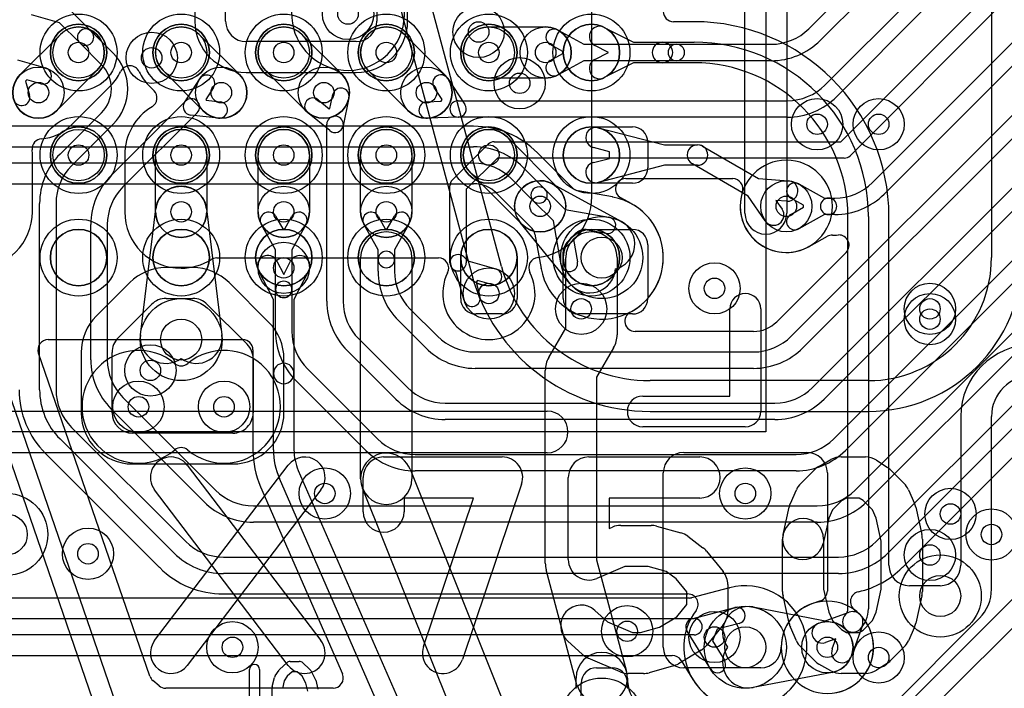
# Model space of a CAD drawing. Extents: x -0.9 to 20.9, y 0 to 28.
# Tile 16 of 44: x 10 to 14.8, y 2.6 to 5.9. Entities that reach past the tile are written whole.
import ezdxf

# ---------------------------------------------------------------- set-up
doc = ezdxf.new("R2010")
doc.units = 0
for name, color, linetype in [('1-2-via', 1, 'CONTINUOUS'), ('1-3-via', 1, 'CONTINUOUS'), ('2-3-via', 1, 'CONTINUOUS'), ('3-4-bvh', 1, 'CONTINUOUS'), ('4-5-via', 1, 'CONTINUOUS'), ('4-6-via', 1, 'CONTINUOUS'), ('5-6-via', 1, 'CONTINUOUS'), ('L1', 3, 'CONTINUOUS'), ('L2', 3, 'CONTINUOUS'), ('L3', 3, 'CONTINUOUS'), ('L4', 3, 'CONTINUOUS'), ('L5', 7, 'CONTINUOUS'), ('L6', 7, 'CONTINUOUS'), ('MetalMask-A', 176, 'CONTINUOUS'), ('PartsArea-A', 111, 'CONTINUOUS'), ('PartsSilk-A', 221, 'CONTINUOUS'), ('Resist-A', 2, 'CONTINUOUS'), ('Silk-A', 140, 'CONTINUOUS')]:
    doc.layers.add(name, color=color, linetype=linetype)

msp = doc.modelspace()

# ---------------------------------------------------------------- linework, layer by layer
at = {"layer": '1-2-via'}
for centre in [(10.25, 5.75), (10.75, 5.75), (11.25, 5.75), (11.75, 5.75), (12.25, 5.75), (10.25, 5.25), (10.75, 5.25), (11.25, 5.25), (11.75, 5.25), (12.25, 5.25), (14.4, 4.45), (10.6, 4.2), (13.5, 3.6), (14.4, 3.3), (13.35, 2.9), (11, 2.85)]:
    msp.add_circle(centre, 0.05, dxfattribs=at)
at = {"layer": '1-3-via'}
for centre in [(13.7, 5), (12.25, 4.575), (13.9, 2.85)]:
    msp.add_circle(centre, 0.05, dxfattribs=at)
at = {"layer": '2-3-via'}
for centre in [(12.52675, 5.75), (10.05431, 5.55431), (10.94569, 5.55431), (11.44569, 5.55431), (11.94569, 5.55431), (12.5, 5), (10.75, 4.97325), (11.25, 4.97325), (11.75, 4.97325), (13.35, 4.6), (14.7, 3.4), (10.296, 3.306), (12.924, 2.928)]:
    msp.add_circle(centre, 0.05, dxfattribs=at)
at = {"layer": '3-4-bvh'}
for centre in [(12.8, 4.75), (10.75, 4.35), (9.9, 3.4), (14.45, 3.1), (13.5, 2.85)]:
    msp.add_circle(centre, 0.1, dxfattribs=at)
at = {"layer": '4-5-via'}
for centre in [(10.60644, 5.72403), (12.4, 5.6), (13.85, 5.4), (11.25, 4.7), (11.45, 3.6), (14.5, 3.5), (14.15, 2.8)]:
    msp.add_circle(centre, 0.05, dxfattribs=at)
at = {"layer": '4-6-via'}
for centre in [(11.5635, 5.93775), (10.54172, 4.02264), (10.95908, 4.02264)]:
    msp.add_circle(centre, 0.05, dxfattribs=at)
at = {"layer": '5-6-via'}
for centre in [(12.2, 5.85), (14.15, 5.4), (12.7, 4.5), (14.4, 4.5)]:
    msp.add_circle(centre, 0.05, dxfattribs=at)
at = {"layer": 'L1'}
for p, q in [((12.81251, 5.87247), (12.9545, 5.8)), ((13.25, 5.90004), (13.14997, 5.90004)), ((12.83251, 5.75), (12.76705, 5.78341)), ((12.9545, 5.8), (13.09624, 5.8)), ((13.09624, 5.8), (13.25, 5.8)), ((12.76705, 5.71659), (12.83251, 5.75)), ((12.9545, 5.7), (12.81251, 5.62753)), ((13.09624, 5.7), (12.9545, 5.7)), ((13.25, 5.7), (13.09624, 5.7)), ((12.75, 5.3875), (12.95, 5.3875)), ((12.78438, 5.38313), (13.10634, 5.3)), ((12.83746, 5.26615), (12.75938, 5.28631)), ((13.025, 5.3125), (13.025, 5.1875)), ((13.10634, 5.3), (13.26699, 5.3)), ((13.29199, 5.2933), (13.56369, 5.13643)), ((12.75938, 5.21369), (12.83746, 5.23385)), ((12.83746, 5.23385), (12.83746, 5.26615)), ((13.10634, 5.2), (12.78438, 5.11687)), ((13.26699, 5.2), (13.10634, 5.2)), ((13.51371, 5.04982), (13.24199, 5.2067)), ((13.56369, 5.13643), (13.71007, 5.1246)), ((12.95, 5.1125), (12.75, 5.1125)), ((13.59714, 4.92899), (13.51371, 5.04982)), ((13.70201, 5.02492), (13.64948, 5.02917)), ((13.64948, 5.02917), (13.67942, 4.98581)), ((14, 3.03713), (14, 4.95)), ((14.1, 4.95), (14.1, 3.03713)), ((14.20004, 3.25), (14.20004, 4.95)), ((12.63447, 4.82897), (12.67103, 4.86553)), ((12.72407, 4.8875), (12.95, 4.8875)), ((13.025, 4.8125), (13.025, 4.55)), ((12.6125, 4.55), (12.6125, 4.77593)), ((11.21659, 4.73295), (11.25, 4.66749)), ((11.25, 4.66749), (11.28341, 4.73295)), ((11.625, 3.67157), (11.625, 4.75)), ((11.875, 4.75), (11.875, 3.67157)), ((12.1125, 4.55), (12.1125, 4.75)), ((12.3875, 4.75), (12.3875, 4.55)), ((12.625, 4.4067), (12.625, 4.75)), ((12.875, 4.75), (12.875, 4.37321)), ((11.2, 4.5455), (11.12753, 4.68749)), ((11.37247, 4.68749), (11.3, 4.5455)), ((11.2, 4.18507), (11.2, 4.5455)), ((11.3, 4.5455), (11.3, 4.18507)), ((12.3125, 4.475), (12.1875, 4.475)), ((12.95, 4.475), (12.6875, 4.475)), ((13.425, 4.075), (13.425, 4.5)), ((13.575, 4.5), (13.575, 4)), ((9.79727, 4.4163), (10.43075, 2.57921)), ((10.33621, 2.54662), (9.70273, 4.3837)), ((12.54175, 4.2625), (12.625, 4.4067)), ((10.10181, 4.35), (11.04999, 4.35)), ((10.59754, 2.70911), (10.05457, 4.28374)), ((11.09996, 4.30003), (11.09996, 3.81262)), ((12.85825, 4.31071), (12.775, 4.16651)), ((11.2, 3.81263), (11.2, 4.18507)), ((11.3, 4.18507), (11.3, 3.81263)), ((12.525, 3.25982), (12.525, 4.2)), ((12.775, 4.16651), (12.775, 3.27628)), ((13, 4.075), (13.425, 4.075)), ((14.54996, 3.975), (14.54996, 3.25)), ((14.7, 3.13284), (14.7, 3.975)), ((13.5, 3.925), (13, 3.925)), ((13.2, 3.8), (13.79996, 3.8)), ((11.32089, 3.71261), (11.82076, 2.56767)), ((11.86602, 3.71809), (12.33508, 2.54837)), ((13.1, 2.85), (13.1, 3.7)), ((13.89996, 3.7), (13.89996, 3.12414)), ((11.72912, 2.52766), (11.22924, 3.67259)), ((11.13756, 3.63257), (11.536, 2.71996)), ((12.10305, 2.45531), (11.63398, 3.62505)), ((12.775, 3.27628), (12.92074, 2.73235)), ((12.67926, 2.66765), (12.52926, 3.22747)), ((14.44996, 3.15), (14.30004, 3.15)), ((13.86677, 3.07707), (13.82444, 3.06198)), ((13.85803, 2.96775), (14.00695, 3.02084)), ((14.20858, 2.55858), (14.64142, 2.99142)), ((14.07084, 2.95695), (14.01775, 2.80803)), ((13.94124, 2.89124), (13.89161, 2.87355)), ((13.92355, 2.84161), (13.94124, 2.89124)), ((12.77497, 2.75), (12.85117, 2.75)), ((13.57496, 2.75), (13.2, 2.75)), ((12.675, 2.6496), (12.675, 2.7)), ((12.925, 2.7), (12.925, 2.6496)), ((10.64232, 2.6619), (10.61241, 2.68733)), ((11.4902, 2.65), (10.67469, 2.65)), ((12.7, 2.425), (12.7, 2.67503))]:
    msp.add_line(p, q, dxfattribs=at)
for centre, radius in [((10.25, 5.75), 0.1375), ((10.25, 5.75), 0.125), ((10.75, 5.75), 0.1375), ((10.75, 5.75), 0.125), ((11.25, 5.75), 0.1375), ((11.25, 5.75), 0.125), ((11.75, 5.75), 0.1375), ((11.75, 5.75), 0.125), ((12.25, 5.75), 0.1375), ((12.25, 5.75), 0.125), ((12.75, 5.75), 0.1375), ((10.25, 5.25), 0.1375), ((10.75, 5.25), 0.1375), ((11.25, 5.25), 0.1375), ((11.75, 5.25), 0.1375), ((12.25, 5.25), 0.1375), ((12.75, 5.25), 0.1375), ((10.25, 5.25), 0.125), ((10.75, 5.25), 0.125), ((11.25, 5.25), 0.125), ((11.75, 5.25), 0.125), ((12.25, 5.25), 0.125), ((13.7, 5), 0.125), ((10.25, 4.75), 0.1375), ((10.75, 4.75), 0.1375), ((11.25, 4.75), 0.1375), ((11.75, 4.75), 0.1375), ((12.25, 4.75), 0.1375), ((12.75, 4.75), 0.1375), ((12.25, 4.575), 0.125), ((14.4, 4.45), 0.125), ((10.6, 4.2), 0.125), ((13.5, 3.6), 0.125), ((14.4, 3.3), 0.125), ((13.35, 2.9), 0.125), ((11, 2.85), 0.125), ((13.9, 2.85), 0.125)]:
    msp.add_circle(centre, radius, dxfattribs=at)
for centre, radius, start, end in [((13.14997, 5.95001), 0.04997, 180, -90), ((12.78978, 5.82794), 0.05, 62.95831, -117.03882), ((13.25, 4.95), 0.95004, 0, 90), ((13.09624, 5.75), 0.05, 90, -90), ((13.09624, 5.75), 0.05, -90, 90), ((13.25, 4.95), 0.85, 0, 90), ((12.78978, 5.67206), 0.05, 117.04169, -62.96118), ((13.25, 4.95), 0.75, 0, 90), ((12.75, 5.25), 0.1375, 90, -90), ((12.77188, 5.33472), 0.05, 75.52183, -104.47748), ((12.95, 5.3125), 0.075, 0, 90), ((13.26699, 5.25), 0.05, 59.99927, -120.00016), ((13.26699, 5.25), 0.05, -90, 90), ((12.77188, 5.16528), 0.05, 104.47817, -75.52252), ((12.95, 5.1875), 0.075, -90, 0), ((13.70604, 5.07476), 0.05, -94.62281, 85.37811), ((13.63828, 4.9574), 0.05, -145.37225, 34.62387), ((11.75, 4.75), 0.125, 0, 180), ((12.25, 4.75), 0.1375, 0, 180), ((12.75, 4.75), 0.125, 0, 180), ((12.72406, 4.8125), 0.075, 89.99236, 135), ((12.95, 4.8125), 0.075, 0, 90), ((12.6875, 4.77593), 0.075, 134.9946, 180), ((11.17206, 4.71022), 0.05, 27.04169, -152.96118), ((11.32794, 4.71022), 0.05, -27.04169, 152.96118), ((13.5, 4.5), 0.075, 0, 180), ((12.1875, 4.55), 0.075, 180, -90), ((12.3125, 4.55), 0.075, -90, 0), ((12.6875, 4.55), 0.075, 180, -90), ((12.95, 4.55), 0.075, -90, 0), ((12.75, 4.37321), 0.125, -30.00073, 0), ((10.10181, 4.30003), 0.04997, 90, -160.97402), ((11.04999, 4.30003), 0.04997, 0, 90), ((14.9, 3.975), 0.35004, 90, 180), ((11.25, 4.18507), 0.05, 0, 180), ((12.65, 4.2), 0.125, 149.99927, 180), ((11.25, 4.18507), 0.05, 180, 0), ((14.9, 3.975), 0.2, 90, 180), ((13, 4), 0.075, 90, -90), ((13.5, 4), 0.075, -90, 0), ((11.55, 3.81264), 0.45004, -179.99745, -156.41407), ((11.55, 3.81264), 0.35, -179.99836, -156.41371), ((11.55, 3.81264), 0.25, -179.99771, -156.4138), ((11.75, 3.67157), 0.125, 21.84907, -158.1492), ((13.2, 3.7), 0.1, 90, 180), ((13.79996, 3.7), 0.1, 0, 90), ((11.75, 3.67157), 0.125, 180, 0), ((12.65, 3.25982), 0.125, 180, -165.00097), ((14.30004, 3.25), 0.1, 180, -90), ((14.44996, 3.25), 0.1, -90, 0), ((13.84999, 3.12414), 0.04997, -70.37934, 0), ((14.5, 3.13284), 0.2, -45, 0), ((13.9, 2.85), 0.22504, 110.07359, 180), ((13.80561, 3.1083), 0.04997, -69.92578, -69.75532), ((13.87482, 2.92065), 0.15004, 109.61966, 110.24542), ((13.96037, 3.03713), 0.03963, -45, 0), ((14.02374, 2.97374), 0.05, -19.61991, 109.61991), ((13.96037, 3.03713), 0.13963, -45, 0), ((14.02374, 2.97376), 0.05, 135, -45), ((13.87482, 2.92065), 0.05, 109.61991, -70.37884), ((13.2, 2.85), 0.1, 180, -90), ((13.57496, 2.85), 0.1, -90, 0), ((13.97065, 2.82482), 0.05, 160.38009, -19.62116), ((12.8, 2.7), 0.125, 0, 180), ((12.77497, 2.67503), 0.07497, 90, 180), ((12.85117, 2.67503), 0.07497, 5.21173, 90), ((10.64478, 2.7254), 0.04997, -160.97402, -130.37371), ((11.4902, 2.69997), 0.04997, -90, 23.57948), ((12.8, 2.7), 0.125, -165.00097, 14.99968), ((10.67469, 2.69997), 0.04997, -130.37371, -90), ((13.125, 2.7), 0.2, -174.79027, -90)]:
    msp.add_arc(centre, radius, start, end, dxfattribs=at)
at = {"layer": 'L2'}
for p, q in [((12.75179, 5.04821), (12.75179, 7.95179)), ((12.25, 5.875), (12.52675, 5.875)), ((9.96592, 5.6427), (10.16161, 5.83839)), ((10.83839, 5.83839), (11.03408, 5.6427)), ((11.33839, 5.83839), (11.53408, 5.6427)), ((11.83839, 5.83839), (12.03408, 5.6427)), ((10.33839, 5.66161), (10.1427, 5.46592)), ((10.8573, 5.46592), (10.66161, 5.66161)), ((11.3573, 5.46592), (11.16161, 5.66161)), ((11.8573, 5.46592), (11.66161, 5.66161)), ((12.52675, 5.625), (12.25, 5.625)), ((10.21419, 5.39593), (10.40838, 5.59012)), ((10.59162, 5.59012), (10.61787, 5.56387)), ((12.33839, 5.33839), (12.58839, 5.08839)), ((10.02504, 4.97325), (10.02504, 5.25001)), ((10.47496, 5.25), (10.47496, 4.97325)), ((10.625, 4.97325), (10.625, 5.25)), ((10.875, 5.25), (10.875, 4.97325)), ((11.125, 4.97325), (11.125, 5.25)), ((11.375, 5.25), (11.375, 4.97325)), ((11.625, 4.97325), (11.625, 5.25)), ((11.875, 5.25), (11.875, 4.97325)), ((12.41161, 4.91161), (12.16161, 5.16161)), ((10.92321, 4.74821), (12.00415, 4.74821))]:
    msp.add_line(p, q, dxfattribs=at)
for centre in [(10.25, 5.75), (10.75, 5.75), (11.25, 5.75), (11.75, 5.75), (12.25, 5.75), (12.52675, 5.75), (10.05431, 5.55431), (10.94569, 5.55431), (11.44569, 5.55431), (11.94569, 5.55431), (10.25, 5.25), (10.75, 5.25), (11.25, 5.25), (11.75, 5.25), (12.25, 5.25), (10.75, 4.97325), (11.25, 4.97325), (11.75, 4.97325), (12.5, 5), (13.7, 5), (13.35, 4.6), (12.25, 4.575), (14.4, 4.45), (10.6, 4.2), (13.5, 3.6), (14.7, 3.4), (10.296, 3.306), (14.4, 3.3), (12.924, 2.928), (13.35, 2.9), (11, 2.85), (13.9, 2.85)]:
    msp.add_circle(centre, 0.125, dxfattribs=at)
for centre, radius, start, end in [((10.25, 5.75), 0.125, -45, 135), ((10.75, 5.75), 0.125, 45, -135), ((11.25, 5.75), 0.125, 45, -135), ((11.75, 5.75), 0.125, 45, -135), ((12.25, 5.75), 0.125, 90, -90), ((12.52675, 5.75), 0.125, -90, 90), ((10.5, 5.63541), 0.04997, 24.62139, 155.37861), ((10.05431, 5.55431), 0.125, 135, -45), ((10.25, 5.75), 0.22504, -45.22144, -24.62559), ((10.75, 5.75), 0.22504, -155.37441, -134.77856), ((10.94569, 5.55431), 0.125, -135, 45), ((11.44569, 5.55431), 0.125, -135, 45), ((11.94569, 5.55431), 0.125, -135, 45), ((10.44371, 5.55479), 0.04997, 134.7811, 135), ((10.55629, 5.55479), 0.04997, 45, 45.2189), ((10.58254, 5.52854), 0.04997, -58.99103, 45), ((10.75, 5.24998), 0.27504, 121.01342, 179.99583), ((10.05431, 5.55431), 0.22504, -85.97388, -44.77856), ((10.24952, 5.3606), 0.04997, 135, 135.2189), ((10.07362, 5.27998), 0.04997, 94.02762, -174.69554), ((10.75, 5.25), 0.125, 0, 180), ((11.25, 5.25), 0.125, 0, 180), ((11.75, 5.25), 0.125, 0, 180), ((12.25, 5.25), 0.125, 45, -135), ((9.75, 5.24992), 0.27504, 0.01875, 5.30721), ((13.7, 5), 0.22504, 90, -90), ((13.7, 5), 0.22504, -90, 90), ((12.5, 5), 0.125, -135, 45), ((12.45179, 5.04821), 0.3, -82.98656, 0), ((9.75, 4.97325), 0.27504, 180, 0), ((10.75001, 4.97325), 0.27505, 180, -90.00208), ((10.75, 4.97325), 0.125, 180, 0), ((11.25, 4.97325), 0.125, 180, 0), ((11.75, 4.97325), 0.125, 180, 0), ((10.75, 4.97325), 0.27504, -89.80835, -57.7961), ((10.92321, 4.69824), 0.04997, 90, 122.20472), ((12.00415, 4.69824), 0.04997, -26.62146, 90), ((12.49452, 4.70086), 0.04997, 97.01125, -152.7632), ((10.75109, 4.64824), 0.04997, 90.19492, 91.24985), ((12.25, 4.575), 0.22504, 153.37574, 27.23571), ((13.9, 2.85), 0.22504, 90, -90), ((13.9, 2.85), 0.22504, -90, 90)]:
    msp.add_arc(centre, radius, start, end, dxfattribs=at)
at = {"layer": 'L3'}
for p, q in [((13.80959, 5.86615), (14.08385, 6.14041)), ((14.14042, 6.08384), (13.86616, 5.80958)), ((13.88813, 5.59115), (14.33385, 6.03687)), ((13.96557, 5.315), (14.66, 6.00943)), ((10.21367, 5.95151), (10.31222, 5.85296)), ((14.39042, 5.9803), (13.9447, 5.53458)), ((14.72828, 5.96458), (14.01042, 5.24672)), ((10.15711, 5.89495), (10.01998, 5.93412)), ((10.25566, 5.7964), (10.15711, 5.89495)), ((12.58748, 5.85925), (12.7121, 5.79)), ((10.31222, 5.85296), (10.41812, 5.74708)), ((14.12033, 5.11615), (14.83385, 5.82967)), ((10.36155, 5.69051), (10.25566, 5.7964)), ((12.61055, 5.75492), (12.54862, 5.78933)), ((12.7121, 5.79), (13.16374, 5.79)), ((13.16374, 5.79), (13.62574, 5.79)), ((14.89042, 5.7731), (14.1769, 5.05958)), ((9.95151, 5.71367), (10.08864, 5.6745)), ((12.54862, 5.71067), (12.61055, 5.74508)), ((12.61055, 5.74508), (12.61055, 5.75492)), ((13.72393, 4.36615), (15.08385, 5.72607)), ((12.7121, 5.71), (12.58748, 5.64075)), ((13.16374, 5.71), (12.7121, 5.71)), ((13.62574, 5.71), (13.16374, 5.71)), ((15.14042, 5.6695), (13.7805, 4.30958)), ((9.99852, 5.61704), (9.99158, 5.6101)), ((10.06666, 5.59758), (9.99852, 5.61704)), ((10.76635, 5.50644), (10.84053, 5.62188)), ((12.04997, 5.62323), (12.13336, 5.49705)), ((13.82753, 4.11615), (15.33385, 5.62247)), ((9.99158, 5.6101), (10.01104, 5.54196)), ((10.41, 5.57351), (10.41, 5.57353)), ((10.49, 5.57353), (10.49, 5.57351)), ((10.90783, 5.57864), (10.87022, 5.52011)), ((12.02223, 5.52012), (11.98323, 5.57913)), ((10.87022, 5.52011), (10.87162, 5.51718)), ((11.47531, 5.47672), (11.48972, 5.54502)), ((11.568, 5.5285), (11.53914, 5.39175)), ((12.01804, 5.51197), (12.02223, 5.52012)), ((15.39042, 5.5659), (13.8841, 4.05958)), ((10.40958, 5.15098), (10.77172, 5.5131)), ((10.87162, 5.51718), (10.94077, 5.50958)), ((11.41719, 5.51948), (11.4712, 5.47527)), ((11.4712, 5.47527), (11.47531, 5.47672)), ((11.94736, 5.50934), (12.01804, 5.51197)), ((12.1, 5.515), (13.70428, 5.515)), ((13.93113, 3.86615), (15.58385, 5.51887)), ((10.15958, 5.25458), (10.36155, 5.45653)), ((10.82828, 5.45654), (10.46615, 5.09441)), ((10.93203, 5.43006), (10.79563, 5.44506)), ((11.47466, 5.36906), (11.36651, 5.45758)), ((12.10148, 5.43503), (11.95034, 5.4294)), ((13.70428, 5.435), (12.1, 5.435)), ((15.64042, 5.4623), (13.9877, 3.80958)), ((10.41812, 5.39996), (10.21615, 5.19801)), ((11.46, 4.53702), (11.46, 5.4)), ((11.54, 5.4), (11.54, 4.53702)), ((14.03473, 3.61615), (15.83385, 5.41527)), ((15.89042, 5.3587), (14.0913, 3.55958)), ((12.07172, 5.12828), (12.24672, 5.30328)), ((12.275, 5.315), (13.96557, 5.315)), ((14.13833, 3.36615), (16.08385, 5.31167)), ((12.29157, 5.235), (12.14, 5.08343)), ((13.98214, 5.235), (12.29157, 5.235)), ((16.14042, 5.2551), (14.1949, 3.30958)), ((14.26564, 3.23884), (16.21116, 5.18436)), ((12.06, 4.725), (12.06, 5.1)), ((12.56009, 5.10961), (12.89614, 4.92538)), ((12.91705, 5.13496), (13.43845, 5.13496)), ((13.76073, 5.10925), (13.88535, 5.04)), ((12.14, 5.08343), (12.14, 4.725)), ((12.94392, 5.01327), (12.89303, 5.04117)), ((13.88535, 5.04), (13.90573, 5.04)), ((13.90573, 5.04), (13.93648, 5.04)), ((10.06, 4.10594), (10.06, 5.01416)), ((10.14, 5.01416), (10.14, 4.10594)), ((13.7838, 5.00492), (13.72187, 5.03933)), ((13.72187, 4.96067), (13.7838, 4.99508)), ((13.7838, 4.99508), (13.7838, 5.00492)), ((10.55146, 4.37407), (10.62591, 4.98829)), ((10.87409, 4.98829), (10.94854, 4.37407)), ((11.21067, 4.95138), (11.24508, 4.88945)), ((11.25492, 4.88945), (11.28933, 4.95138)), ((11.71067, 4.95138), (11.74508, 4.88945)), ((11.75492, 4.88945), (11.78933, 4.95138)), ((13.88535, 4.96), (13.76073, 4.89075)), ((13.90573, 4.96), (13.88535, 4.96)), ((13.93648, 4.96), (13.90573, 4.96)), ((10.31, 4.25198), (10.31, 4.91056)), ((10.39, 4.91056), (10.39, 4.25198)), ((11.21, 4.7879), (11.14075, 4.91252)), ((11.35925, 4.91252), (11.29, 4.7879)), ((11.71, 4.7879), (11.64075, 4.91252)), ((11.85925, 4.91252), (11.79, 4.7879)), ((12.64483, 4.62381), (12.40302, 4.92113)), ((11.24508, 4.88945), (11.25492, 4.88945)), ((11.74508, 4.88945), (11.75492, 4.88945)), ((13.81051, 4.80396), (13.89996, 4.85367)), ((13.92423, 4.85996), (13.93648, 4.85996)), ((11.21, 4.59462), (11.21, 4.7879)), ((11.29, 4.7879), (11.29, 4.59462)), ((11.71, 4.74066), (11.71, 4.7879)), ((11.79, 4.7879), (11.79, 4.74066)), ((12.12828, 4.75328), (12.1472, 4.73436)), ((13.99136, 4.77505), (13.65373, 4.43742)), ((11.71, 4.68306), (11.71, 4.74066)), ((11.79, 4.74066), (11.79, 4.68306)), ((12.1472, 4.73436), (12.28433, 4.69519)), ((12.09064, 4.6778), (12.07172, 4.69672)), ((12.12981, 4.54067), (12.09064, 4.6778)), ((12.19421, 4.63773), (12.18727, 4.63079)), ((12.18727, 4.63079), (12.20673, 4.56265)), ((12.26235, 4.61827), (12.19421, 4.63773)), ((11.21, 4.39098), (11.21, 4.59462)), ((11.29, 4.59462), (11.29, 4.39098)), ((11.86615, 4.49921), (11.99921, 4.36615)), ((11.94264, 4.30958), (11.80958, 4.44264)), ((13.54008, 4.39004), (12.96252, 4.39004)), ((11.61615, 4.35317), (11.85317, 4.11615)), ((11.7966, 4.05958), (11.55958, 4.2966)), ((12.18306, 4.29), (13.54008, 4.29)), ((11.36615, 4.20713), (11.70713, 3.86615)), ((13.54008, 4.21), (12.18306, 4.21)), ((11.65056, 3.80958), (11.30958, 4.15056)), ((10.46615, 4.06813), (10.91813, 3.61615)), ((12.03702, 4.04), (13.64368, 4.04)), ((10.86156, 3.55958), (10.40958, 4.01156)), ((13.64368, 3.96), (12.03702, 3.96)), ((10.21615, 3.92209), (10.77209, 3.36615)), ((10.71552, 3.30958), (10.15958, 3.86552)), ((10.08884, 3.79478), (10.64478, 3.23884)), ((11.89098, 3.79), (13.74728, 3.79)), ((13.74728, 3.71), (11.89098, 3.71)), ((11.10198, 3.54), (13.85088, 3.54)), ((13.85088, 3.46), (11.10198, 3.46)), ((10.95594, 3.29), (13.95448, 3.29)), ((13.95448, 3.21), (10.95594, 3.21)), ((10.95594, 3.10996), (13.21998, 3.10996)), ((13.53751, 3.04645), (13.92344, 2.97278)), ((13.92344, 2.72722), (13.53751, 2.65355))]:
    msp.add_line(p, q, dxfattribs=at)
for centre, radius in [((12.52675, 5.75), 0.125), ((10.05431, 5.55431), 0.125), ((10.94569, 5.55431), 0.125), ((11.44569, 5.55431), 0.125), ((11.94569, 5.55431), 0.125), ((10.75, 4.97325), 0.125), ((11.25, 4.97325), 0.125), ((11.75, 4.97325), 0.125), ((12.5, 5), 0.125), ((13.7, 5), 0.125), ((12.8, 4.75), 0.2), ((13.35, 4.6), 0.125), ((12.25, 4.575), 0.125), ((10.75, 4.35), 0.2), ((9.9, 3.4), 0.2), ((14.7, 3.4), 0.125), ((10.296, 3.306), 0.125), ((14.45, 3.1), 0.2), ((12.924, 2.928), 0.125), ((13.5, 2.85), 0.2), ((13.9, 2.85), 0.125), ((12.8, 2.5), 0.2)]:
    msp.add_circle(centre, radius, dxfattribs=at)
for centre, radius, start, end in [((10.28394, 5.82468), 0.04, 45, -135), ((12.56805, 5.82429), 0.04, 60.93566, -119.06043), ((13.62574, 6.05), 0.26, -90, -45), ((10.28394, 5.82468), 0.04, -135, 45), ((13.62574, 6.05), 0.34, -90, -45), ((13.16374, 5.75), 0.04, 90, -90), ((13.16374, 5.75), 0.04, -90, 90), ((10.24457, 5.57353), 0.24543, 0, 45), ((10.07765, 5.63604), 0.04, -105.94736, 74.05924), ((10.24457, 5.57353), 0.16543, 0, 45), ((12.56805, 5.67571), 0.04, 119.06434, -60.93957), ((10.87418, 5.60026), 0.04, -32.72059, 147.27581), ((12.0166, 5.60118), 0.04, 33.45566, -146.54003), ((10.24457, 5.57351), 0.16543, -45, 0), ((10.24457, 5.57351), 0.24543, -45, 0), ((11.52886, 5.53676), 0.04, -11.91669, 168.08305), ((13.70428, 5.775), 0.26, -90, -45), ((9.97258, 5.53097), 0.04, -164.05264, 15.94077), ((10.8, 5.48482), 0.04, -45, 135), ((11.39185, 5.48853), 0.04, 50.69144, -129.30008), ((13.70428, 5.775), 0.34, -90, -45), ((10.8, 5.48482), 0.04, 147.27941, -96.27217), ((10.9364, 5.46982), 0.04, -96.27217, 83.72436), ((11.94885, 5.46937), 0.04, 92.13488, -87.8667), ((12.1, 5.475), 0.04, 90, -90), ((12.09999, 5.475), 0.04, -87.86512, 33.45566), ((11.5, 5.4), 0.04, 0, 180), ((11.5, 5.40001), 0.04, -129.30856, -11.91669), ((12.275, 5.275), 0.04, 90, 135), ((10.4, 5.01416), 0.34, 135, 180), ((13.98214, 5.275), 0.04, -90, -45), ((10.4, 5.01416), 0.26, 135, 180), ((10.65, 4.91056), 0.34, 135, 180), ((10.65, 4.91056), 0.26, 135, 180), ((10.75, 4.97325), 0.125, 6.91068, 173.08932), ((12.1, 5.1), 0.04, 135, 180), ((12.5, 5), 0.125, 61.26772, -140.87991), ((12.91705, 5.08499), 0.04997, 90, -118.72942), ((13.43845, 5.08499), 0.04997, -17.9998, 90), ((13.7413, 5.07429), 0.04, 60.93566, -119.06043), ((13.93648, 5.3), 0.26, -90, -45), ((13.69999, 4.99999), 0.22504, 161.99499, -60.64988), ((13.90573, 5), 0.04, 90, -90), ((13.90573, 5), 0.04, -90, 90), ((13.93648, 5.3), 0.34, -90, -45), ((12.8, 4.75), 0.30004, -62.33236, 60.91312), ((12.96794, 5.05709), 0.04997, -118.72942, -118.67818), ((12.8, 4.75), 0.30004, 61.26868, 61.32767), ((12.83605, 4.81577), 0.22504, 60.81631, 61.26762), ((12.97015, 5.05587), 0.04997, -119.18601, -119.08356), ((11.17571, 4.93195), 0.04, 29.06434, -150.93957), ((11.32429, 4.93195), 0.04, -29.06434, 150.93957), ((11.67571, 4.93195), 0.04, 29.06434, -150.93957), ((11.82429, 4.93195), 0.04, -29.06434, 150.93957), ((13.7413, 4.92571), 0.04, 119.06434, -60.93957), ((12.83605, 4.81577), 0.125, -75.87704, 61.26748), ((13.92423, 4.80999), 0.04997, 90, 119.05795), ((13.93649, 5.30001), 0.44005, -90.0013, -87.71433), ((13.95603, 4.81038), 0.04997, -45, 92.28236), ((13.83478, 4.76028), 0.04997, 119.05795, 119.34526), ((11.75, 4.74066), 0.04, 0, 180), ((12.1, 4.725), 0.04, 45, -135), ((11.75, 4.74066), 0.04, 180, 0), ((12.1, 4.725), 0.04, 180, 0), ((12.05, 4.68306), 0.34, 180, -135), ((12.05, 4.68306), 0.26, 180, -135), ((12.27334, 4.65673), 0.04, -105.94736, 74.05924), ((12.74181, 4.70268), 0.125, -140.87991, -3.72901), ((11.25, 4.59462), 0.04, 0, 180), ((11.25, 4.59462), 0.04, 180, 0), ((12.16827, 4.55166), 0.04, -164.05264, 15.94077), ((11.8, 4.53702), 0.34, 180, -135), ((11.8, 4.53702), 0.26, 180, -135), ((12.96252, 4.44001), 0.04997, 117.66242, -90), ((13.54009, 4.55), 0.15996, -90.00358, -45.00507), ((13.6184, 4.47275), 0.04997, -45.87567, -45), ((10.67555, 4.35903), 0.125, 173.08932, -53.44454), ((10.82445, 4.35903), 0.125, -126.55546, 6.91114), ((11.55, 4.39098), 0.34, 180, -135), ((11.55, 4.39098), 0.26, 180, -135), ((12.18306, 4.55), 0.26, -135, -90), ((13.54008, 4.55), 0.26, -90, -45), ((12.18306, 4.55), 0.34, -135, -90), ((13.54008, 4.55), 0.34, -90, -45), ((10.65, 4.25198), 0.34, 180, -135), ((10.65, 4.25198), 0.26, 180, -135), ((10.40001, 4.10594), 0.44005, 180, -135.00092), ((10.4, 4.10594), 0.34, 180, -135), ((10.4, 4.10594), 0.26, 180, -135), ((12.03702, 4.3), 0.26, -135, -90), ((13.64368, 4.3), 0.26, -90, -45), ((12.03702, 4.3), 0.34, -135, -90), ((13.64368, 4.3), 0.34, -90, -45), ((11.89098, 4.05), 0.26, -135, -90), ((13.74728, 4.05), 0.26, -90, -45), ((11.89098, 4.05), 0.34, -135, -90), ((13.74728, 4.05), 0.34, -90, -45), ((11.10198, 3.8), 0.26, -135, -90), ((13.85088, 3.8), 0.26, -90, -45), ((11.10198, 3.8), 0.34, -135, -90), ((13.85088, 3.8), 0.34, -90, -45), ((10.95594, 3.55), 0.26, -135, -90), ((13.95448, 3.55), 0.26, -90, -45), ((10.95594, 3.55), 0.34, -135, -90), ((13.95448, 3.55), 0.34, -90, -45), ((10.60945, 3.20351), 0.04997, 43.9622, 45), ((10.95593, 3.55001), 0.44005, -134.88031, -89.9987), ((13.9545, 3.55002), 0.44005, -77.179, -45.12153), ((14.30097, 3.20351), 0.04997, 135, 136.03779), ((14.06232, 3.072), 0.04997, 102.74023, -126.16815), ((14.06324, 3.07222), 0.04997, 102.82358, 103.82488), ((13.21998, 3.05999), 0.04997, -36.86531, 90), ((13.5, 2.85), 0.30004, 143.13316, -79.51513), ((13.51407, 2.92367), 0.125, 79.19169, -143.88736), ((13.9, 2.85), 0.22504, -79.38113, 53.82569), ((13.9, 2.85), 0.125, -79.19169, 79.19169), ((13.51407, 2.77633), 0.125, 143.88736, -79.19285)]:
    msp.add_arc(centre, radius, start, end, dxfattribs=at)
at = {"layer": 'L4'}
for p, q in [((10.81676, 6.94184), (10.81676, 5.90308)), ((10.9668, 5.90308), (10.9668, 6.94184)), ((11.70384, 6.94184), (11.70384, 5.90308)), ((11.85388, 5.90308), (11.85388, 6.94184)), ((11.60384, 5.80308), (11.0668, 5.80308)), ((11.0668, 5.65304), (11.60384, 5.65304)), ((12.17574, 5.39004), (9.67424, 5.39004)), ((9.67426, 5.29), (12.17573, 5.29)), ((12.65888, 5.08918), (12.4869, 5.26116)), ((12.17573, 5.21), (9.67426, 5.21)), ((12.41615, 5.19041), (12.52323, 5.08333)), ((9.67426, 5.10996), (12.17576, 5.10996)), ((12.46665, 5.02677), (12.35958, 5.13384)), ((12.28884, 5.0631), (12.46082, 4.89112)), ((12.52322, 5.08333), (12.62141, 4.98514)), ((12.85205, 5.0455), (12.68541, 5.07532)), ((12.56485, 4.92858), (12.46666, 5.02677)), ((12.62141, 4.98514), (12.83524, 4.94687)), ((12.60313, 4.71476), (12.56485, 4.92858)), ((12.47468, 4.86459), (12.50465, 4.69713)), ((12.71161, 4.88773), (12.66227, 4.83834)), ((12.82114, 4.86813), (12.71161, 4.88773)), ((12.66227, 4.83834), (12.68187, 4.72886)), ((10.80662, 4.70104), (10.67632, 4.70102)), ((10.49955, 4.62779), (10.33615, 4.46439)), ((11.17794, 4.43332), (10.98347, 4.6278)), ((10.44225, 4.35829), (10.60565, 4.52169)), ((10.67634, 4.55098), (10.80666, 4.551)), ((10.87739, 4.52171), (11.07185, 4.32724)), ((10.26292, 4.28758), (10.26292, 3.99388)), ((10.41296, 3.99388), (10.41296, 4.28758)), ((11.10113, 4.25654), (11.10115, 3.99389)), ((11.2512, 3.9939), (11.25117, 4.25655)), ((11.00115, 3.89388), (10.51296, 3.89388)), ((10.51296, 3.74384), (11.00116, 3.74384)), ((15.25024, 3.53314), (13.45143, 1.73435)), ((14.44088, 2.5823), (15.34415, 3.48557)), ((13.42326, 3.14007), (13.2382, 3.09167)), ((13.22556, 3.09004), (5.1, 3.09004)), ((13.23989, 2.9887), (13.44939, 3.04349)), ((5.1, 2.99), (13.25, 2.99)), ((13.32991, 2.74479), (13.21599, 2.92896)), ((13.36291, 2.93818), (13.33997, 2.88061)), ((13.46963, 2.96609), (13.36291, 2.93818)), ((13.25, 2.91), (5.1, 2.91)), ((13.33997, 2.88061), (13.39795, 2.78687)), ((5.25737, 2.80996), (13.14412, 2.80996)), ((13.18662, 2.78628), (13.24392, 2.69365))]:
    msp.add_line(p, q, dxfattribs=at)
for centre, radius in [((11.5635, 5.93775), 0.125), ((10.60644, 5.72403), 0.125), ((12.4, 5.6), 0.125), ((13.85, 5.4), 0.125), ((12.8, 4.75), 0.2), ((11.25, 4.7), 0.125), ((10.75, 4.35), 0.2), ((10.54172, 4.02264), 0.125), ((10.95908, 4.02264), 0.125), ((11.45, 3.6), 0.125), ((9.9, 3.4), 0.2), ((14.5, 3.5), 0.125), ((14.45, 3.1), 0.2), ((13.5, 2.85), 0.2), ((14.15, 2.8), 0.125), ((12.8, 2.5), 0.2)]:
    msp.add_circle(centre, radius, dxfattribs=at)
for centre, radius, start, end in [((11.0668, 5.90308), 0.25004, 180, -90), ((11.0668, 5.90308), 0.1, 180, -90), ((11.60384, 5.90308), 0.1, -90, 0), ((11.60384, 5.90308), 0.25004, -90, 0), ((12.17574, 4.94999), 0.44005, 45.00092, 90), ((12.17573, 4.95), 0.34, 44.99881, 90), ((12.17573, 4.95), 0.26, 44.99844, 90), ((12.17576, 5.05999), 0.04997, 89.97707, 90), ((12.17572, 4.95), 0.15996, 45.36726, 89.97851), ((12.49494, 5.05505), 0.04, 45, -134.99906), ((12.69421, 5.12451), 0.04997, -135, -100.14281), ((12.25351, 5.02777), 0.04997, 45, 46.19197), ((12.49494, 5.05505), 0.04, -135.01013, 44.99732), ((12.8, 4.75), 0.30004, -169.59865, 79.59865), ((12.86168, 5.09453), 0.04997, -101.11204, -99.59616), ((12.83001, 4.90718), 0.14004, 80.14015, 80.40584), ((12.86319, 5.09426), 0.04997, -100.6105, -100.3992), ((12.82819, 4.9075), 0.04, -100.15237, 79.85306), ((12.42549, 4.85579), 0.04997, 10.14281, 45), ((12.6425, 4.72181), 0.04, -169.84763, 10.14983), ((10.67635, 4.45098), 0.25004, 90.00735, 134.99838), ((10.80666, 4.451), 0.25004, 44.99786, 90.00917), ((12.45546, 4.68833), 0.04997, 9.51511, 10.14281), ((12.64288, 4.71973), 0.14006, -170.4906, -170.45294), ((12.45574, 4.68681), 0.04997, 10.3992, 11.18175), ((10.67636, 4.45098), 0.1, 90.01146, 135), ((10.80668, 4.451), 0.1, 45, 90.01001), ((10.51296, 4.28759), 0.25004, 135.00162, -179.99771), ((11.00113, 4.25652), 0.25004, 0.00626, 44.99838), ((10.51296, 4.28758), 0.1, 135, 180), ((11.00114, 4.25653), 0.1, 0.00573, 44.99744), ((10.51296, 3.99388), 0.25004, 180, -90), ((10.51296, 3.99388), 0.1, 180, -90), ((11.00115, 3.99388), 0.1, -90, 0.00474), ((11.00116, 3.99388), 0.25004, -90, 0.00458), ((13.5, 2.85), 0.30004, -148.545, 104.65686), ((13.41144, 3.18862), 0.04997, -76.31695, -75.34632), ((13.22556, 3.14001), 0.04997, -90, -75.34632), ((13.45951, 3.00479), 0.04, -75.34538, 104.65616), ((13.25001, 2.95), 0.04, 104.65462, -148.26488), ((13.25, 2.95), 0.04, -90, 90), ((13.14412, 2.75999), 0.04997, 31.74045, 90), ((13.36393, 2.76583), 0.04, -148.26488, 31.73923), ((13.20142, 2.66736), 0.04997, 31.4475, 31.74045)]:
    msp.add_arc(centre, radius, start, end, dxfattribs=at)
at = {"layer": 'L5'}
for centre in [(11.5635, 5.93775), (12.2, 5.85), (10.60644, 5.72403), (12.4, 5.6), (13.85, 5.4), (14.15, 5.4), (11.25, 4.7), (12.7, 4.5), (14.4, 4.5), (10.54172, 4.02264), (10.95908, 4.02264), (11.45, 3.6), (14.5, 3.5), (14.15, 2.8)]:
    msp.add_circle(centre, 0.125, dxfattribs=at)
for centre, radius, start, end in [((11.56349, 5.93775), 0.27505, 140.54863, 41.13635), ((10.54172, 4.02264), 0.27504, 50.05307, -50.05307), ((10.95908, 4.02264), 0.27504, -129.94693, 129.94693), ((10.7504, 4.27181), 0.04997, -129.94211, -50.05789), ((10.7504, 3.77347), 0.04997, 50.05789, 129.94211)]:
    msp.add_arc(centre, radius, start, end, dxfattribs=at)
at = {"layer": 'L6'}
for p, q in [((14.69996, 9.25859), (14.69996, 4.75)), ((12.31159, 4.7059), (11.88279, 6.30621)), ((11.73786, 6.26738), (12.16666, 4.66707)), ((14.1, 4.15004), (13.03599, 4.15004)), ((13.03599, 4), (14.1, 4))]:
    msp.add_line(p, q, dxfattribs=at)
for centre in [(11.5635, 5.93775), (12.2, 5.85), (14.15, 5.4), (12.7, 4.5), (14.4, 4.5), (10.54172, 4.02264), (10.95908, 4.02264)]:
    msp.add_circle(centre, 0.125, dxfattribs=at)
for centre, radius, start, end in [((13.036, 4.9), 0.74996, -165.00037, -90.00076), ((14.1, 4.75), 0.75, -90, 0), ((14.1, 4.75), 0.59996, -90, 0), ((13.03599, 4.9), 0.9, -165.00039, -90), ((14.34994, 4.15), 2.5, -90, 0), ((14.34994, 4.15), 2.65004, -90, 0)]:
    msp.add_arc(centre, radius, start, end, dxfattribs=at)
at = {"layer": 'MetalMask-A'}
for centre, start, end in [((10.25, 5.75), 0, 180), ((10.75, 5.75), 0, 180), ((11.25, 5.75), 0, 180), ((11.75, 5.75), 0, 180), ((12.25, 5.75), 0, 180), ((12.75, 5.75), 0, 180), ((10.25, 5.75), 180, 0), ((10.75, 5.75), 180, 0), ((11.25, 5.75), 180, 0), ((11.75, 5.75), 180, 0), ((12.25, 5.75), 180, 0), ((12.75, 5.75), 180, 0), ((10.25, 5.25), 0, 180), ((10.75, 5.25), 0, 180), ((11.25, 5.25), 0, 180), ((11.75, 5.25), 0, 180), ((12.25, 5.25), 0, 180), ((12.75, 5.25), 0, 180), ((10.25, 5.25), 180, 0), ((10.75, 5.25), 180, 0), ((11.25, 5.25), 180, 0), ((11.75, 5.25), 180, 0), ((12.25, 5.25), 180, 0), ((12.75, 5.25), 180, 0), ((10.25, 4.75), 0, 180), ((10.75, 4.75), 0, 180), ((11.25, 4.75), 0, 180), ((11.75, 4.75), 0, 180), ((12.25, 4.75), 0, 180), ((12.75, 4.75), 0, 180), ((10.25, 4.75), 180, 0), ((10.75, 4.75), 180, 0), ((11.25, 4.75), 180, 0), ((11.75, 4.75), 180, 0), ((12.25, 4.75), 180, 0), ((12.75, 4.75), 180, 0)]:
    msp.add_arc(centre, 0.1375, start, end, dxfattribs=at)
at = {"layer": 'PartsArea-A'}
for p, q in [((13.6, 9.1), (13.6, 3.9)), ((13.6, 3.9), (8.4, 3.9))]:
    msp.add_line(p, q, dxfattribs=at)
at = {"layer": 'PartsSilk-A'}
for p, q in [((13.7016, 9.1), (13.7016, 4.96599)), ((13.4984, 4.96599), (13.4984, 8.9984)), ((8.5016, 4.0016), (12.53401, 4.0016)), ((12.53401, 3.7984), (8.4, 3.7984)), ((11.08241, 2.53889), (11.08241, 2.74167)), ((11.13241, 2.74167), (11.13241, 2.56389)), ((11.20883, 2.71109), (11.22735, 2.73887)), ((11.23125, 2.74343), (11.26458, 2.77399)), ((11.28148, 2.78056), (11.32593, 2.78056)), ((11.34283, 2.77399), (11.37616, 2.74343)), ((11.38132, 2.73676), (11.40354, 2.69509)), ((11.19427, 2.65884), (11.20538, 2.70328)), ((11.26727, 2.70862), (11.25283, 2.68696)), ((11.29121, 2.73056), (11.26727, 2.70862)), ((11.3162, 2.73056), (11.29121, 2.73056)), ((11.33921, 2.70946), (11.3162, 2.73056)), ((11.35797, 2.67428), (11.33921, 2.70946)), ((11.40573, 2.68939), (11.41684, 2.64495)), ((11.19352, 2.59722), (11.19352, 2.65278)), ((11.25283, 2.68696), (11.24352, 2.6497)), ((11.36759, 2.63581), (11.35797, 2.67428))]:
    msp.add_line(p, q, dxfattribs=at)
for centre, radius, start, end in [((13.6, 4.96599), 0.1016, 180, 0), ((12.53401, 3.9), 0.1016, -90, 90), ((11.10741, 2.74167), 0.025, 0, 180), ((11.24815, 2.725), 0.025, 132.5203, 146.30993), ((11.28148, 2.75556), 0.025, 90, 132.51745), ((11.32593, 2.75556), 0.025, 47.4797, 90), ((11.35926, 2.725), 0.025, 28.0617, 47.48255), ((11.22963, 2.69722), 0.025, 146.30358, 165.96376), ((11.38148, 2.68333), 0.025, 14.03068, 28.0682), ((11.21852, 2.65278), 0.025, 165.96932, 180)]:
    msp.add_arc(centre, radius, start, end, dxfattribs=at)
at = {"layer": 'Resist-A'}
for centre in [(10.25, 5.75), (10.75, 5.75), (11.25, 5.75), (11.75, 5.75), (12.25, 5.75), (12.75, 5.75), (10.25, 5.25), (10.75, 5.25), (11.25, 5.25), (11.75, 5.25), (12.25, 5.25), (12.75, 5.25), (10.25, 4.75), (10.75, 4.75), (11.25, 4.75), (11.75, 4.75), (12.25, 4.75), (12.75, 4.75)]:
    msp.add_circle(centre, 0.1875, dxfattribs=at)
at = {"layer": 'Silk-A'}
for p, q in [((13.7016, 9.1), (13.7016, 4.96599)), ((13.4984, 4.96599), (13.4984, 8.9984)), ((11.73704, 3.77778), (12.31481, 3.77778)), ((12.73704, 3.77778), (13.27778, 3.77778)), ((13.85838, 3.73159), (13.91764, 3.76493)), ((13.96667, 3.77778), (14.08519, 3.77778)), ((14.13927, 3.76189), (14.19112, 3.72855)), ((10.62046, 2.88282), (11.27231, 3.73838)), ((10.77954, 3.73838), (11.43139, 2.88282)), ((13.77003, 3.6485), (13.8367, 3.71516)), ((14.20775, 3.71515), (14.27441, 3.64849)), ((11.63704, 3.51111), (11.63704, 3.67778)), ((12.63704, 3.27778), (12.63704, 3.67778)), ((11.27231, 2.76162), (10.62046, 3.61718)), ((11.43139, 3.61718), (10.77954, 2.76162)), ((12.40955, 3.64579), (12.12067, 2.79023)), ((13.71973, 3.55172), (13.74936, 3.61839)), ((14.29508, 3.61839), (14.32471, 3.55172)), ((12.1755, 3.57778), (11.83704, 3.57778)), ((11.83704, 3.57778), (11.83704, 3.51111)), ((11.93119, 2.85421), (12.1755, 3.57778)), ((13.27778, 3.57778), (12.83704, 3.57778)), ((12.83704, 3.57778), (12.83704, 3.42943)), ((13.96841, 3.56402), (13.92458, 3.5202)), ((13.99287, 3.57778), (13.96841, 3.56402)), ((14.05581, 3.57778), (13.99287, 3.57778)), ((14.07392, 3.56614), (14.05581, 3.57778)), ((14.11986, 3.5202), (14.07392, 3.56614)), ((13.68386, 3.39947), (13.71349, 3.5328)), ((13.92458, 3.5202), (13.90656, 3.47964)), ((14.13788, 3.47964), (14.11986, 3.5202)), ((14.33095, 3.5328), (14.36058, 3.39947)), ((13.90656, 3.47964), (13.8791, 3.35609)), ((14.16296, 3.3668), (14.13788, 3.47964)), ((12.83704, 3.42943), (12.8532, 3.43636)), ((12.89259, 3.44444), (13.04074, 3.44444)), ((13.06781, 3.44071), (13.18633, 3.40738)), ((13.21926, 3.39111), (13.29333, 3.33556)), ((13.68148, 3.12222), (13.68148, 3.37778)), ((13.88148, 3.37778), (13.88148, 3.1332)), ((14.16296, 3.1332), (14.16296, 3.3668)), ((14.36296, 3.37778), (14.36296, 3.12222)), ((13.31085, 3.31873), (13.39233, 3.21873)), ((12.91311, 3.24444), (12.77643, 3.18586)), ((13.02695, 3.24444), (12.91311, 3.24444)), ((13.11421, 3.2199), (13.02695, 3.24444)), ((13.16354, 3.1829), (13.11421, 3.2199)), ((13.21481, 3.11998), (13.16354, 3.1829)), ((13.21481, 3.0578), (13.21481, 3.11998)), ((13.41481, 3.15556), (13.41481, 3.02222)), ((13.88148, 3.1332), (13.90656, 3.02036)), ((14.13788, 3.02036), (14.16296, 3.1332)), ((13.71349, 2.9672), (13.68386, 3.10053)), ((14.36058, 3.10053), (14.33095, 2.9672)), ((12.7669, 3.02989), (12.82867, 2.97429)), ((13.16687, 2.99896), (13.21481, 3.0578)), ((13.08225, 2.9482), (13.16687, 2.99896)), ((13.90656, 3.02036), (13.92458, 2.9798)), ((13.92458, 2.9798), (13.96841, 2.93598)), ((14.07392, 2.93386), (14.11986, 2.9798)), ((14.11986, 2.9798), (14.13788, 3.02036)), ((12.82867, 2.97429), (12.95016, 2.92222)), ((12.9899, 2.92222), (13.08225, 2.9482)), ((13.39233, 2.95905), (13.31085, 2.85905)), ((13.74936, 2.88161), (13.71973, 2.94828)), ((13.96841, 2.93598), (13.99287, 2.92222)), ((14.05581, 2.92222), (14.07392, 2.93386)), ((14.32471, 2.94828), (14.29508, 2.88161)), ((12.70717, 2.81456), (12.6331, 2.88123)), ((12.95016, 2.92222), (12.9899, 2.92222)), ((13.99287, 2.92222), (14.05581, 2.92222)), ((13.28478, 2.83647), (13.17367, 2.76981)), ((13.8367, 2.78484), (13.77003, 2.8515)), ((14.27441, 2.85151), (14.20775, 2.78485)), ((12.89024, 2.73031), (12.73468, 2.79698)), ((13.1493, 2.7593), (13.03078, 2.72596)), ((13.91764, 2.73507), (13.85838, 2.76841)), ((14.19112, 2.77145), (14.13927, 2.73811)), ((13.0037, 2.72222), (12.92963, 2.72222)), ((14.08519, 2.72222), (13.96667, 2.72222))]:
    msp.add_line(p, q, dxfattribs=at)
for centre, radius, start, end in [((13.6, 4.96599), 0.1016, 180, 0), ((10.7, 3.67778), 0.1, 37.30308, -142.69627), ((11.35185, 3.67778), 0.1, -37.30308, 142.69627), ((11.73704, 3.67778), 0.1, 90, 180), ((12.31481, 3.67778), 0.1, -18.65782, 90), ((12.73704, 3.67778), 0.1, 90, 180), ((13.27778, 3.67778), 0.1, -90, 90), ((13.96667, 3.67778), 0.1, 90, 119.36181), ((14.08519, 3.67778), 0.1, 57.2603, 90), ((13.90741, 3.64444), 0.1, 119.36181, 134.99595), ((14.13704, 3.64444), 0.1, 45, 57.2603), ((13.84074, 3.57778), 0.1, 134.99595, 156.03926), ((14.2037, 3.57778), 0.1, 23.96074, 45), ((13.81111, 3.51111), 0.1, 156.03926, 167.47306), ((14.23333, 3.51111), 0.1, 12.52694, 23.96074), ((11.73704, 3.51111), 0.1, 180, 0), ((13.78148, 3.37778), 0.1, 0, 180), ((12.89259, 3.34444), 0.1, 90, 113.19726), ((13.04074, 3.34444), 0.1, 74.29464, 90), ((13.15926, 3.31111), 0.1, 53.1301, 74.29304), ((13.78148, 3.37778), 0.1, 167.47306, -12.52926), ((14.26296, 3.37778), 0.1, 0, 12.52694), ((13.23333, 3.25556), 0.1, 39.17613, 53.13134), ((12.73704, 3.27778), 0.1, 180, -66.80367), ((13.31481, 3.15556), 0.1, 0, 39.17315), ((13.78148, 3.12222), 0.1, 180, -167.47306), ((14.26296, 3.12222), 0.1, -12.52694, 0), ((12.7, 2.95556), 0.1, 48.01151, -131.9902), ((13.31481, 3.02222), 0.1, -39.17613, 0), ((13.81111, 2.98889), 0.1, -167.47306, -156.03926), ((14.23333, 2.98889), 0.1, -23.96074, -12.52694), ((10.7, 2.82222), 0.1, 142.69692, -37.30373), ((11.35185, 2.82222), 0.1, -142.69692, 37.30373), ((13.84074, 2.92222), 0.1, -156.03926, -134.99595), ((14.2037, 2.92222), 0.1, -45, -23.96074), ((12.02593, 2.82222), 0.1, 161.34218, -18.65726), ((13.23333, 2.92222), 0.1, -59.03624, -39.17315), ((12.77407, 2.88889), 0.1, -131.98849, -113.19903), ((13.90741, 2.85556), 0.1, -134.99595, -119.36181), ((14.13704, 2.85556), 0.1, -57.2603, -45), ((13.12222, 2.85556), 0.1, -74.28757, -59.03852), ((14.08519, 2.82222), 0.1, -90, -57.2603), ((12.92963, 2.82222), 0.1, -113.19859, -90), ((13.0037, 2.82222), 0.1, -90, -74.28856), ((13.96667, 2.82222), 0.1, -119.36181, -90)]:
    msp.add_arc(centre, radius, start, end, dxfattribs=at)

doc.saveas('drawing.dxf')
